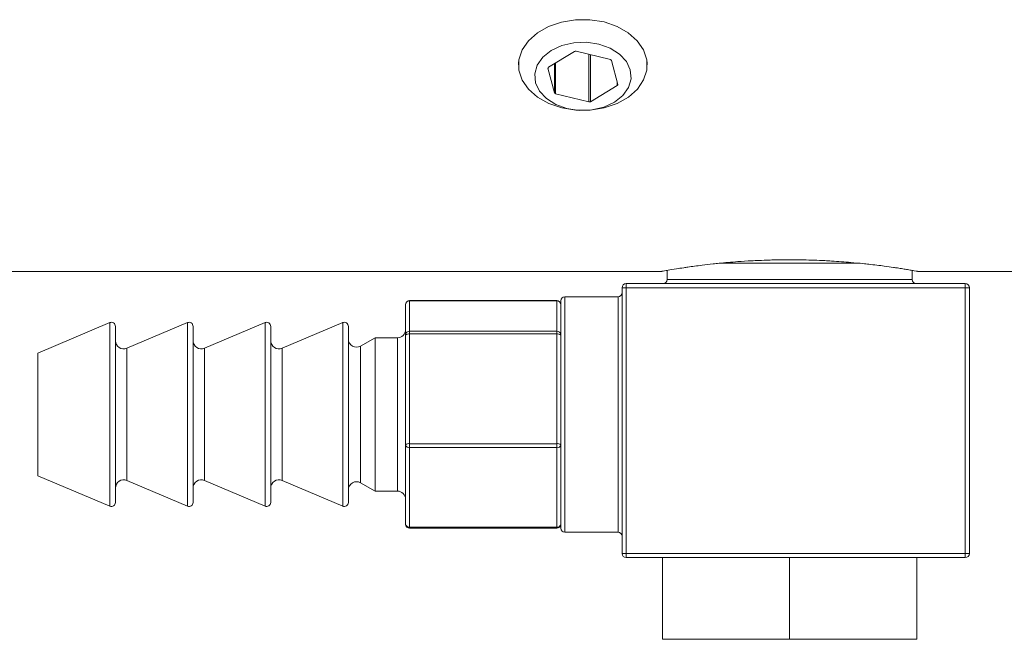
# Model space of a CAD drawing. Header units: inches. Extents: x 0.8 to 15.5, y 0.6 to 10.3.
# Tile 16 of 22: x 7.9 to 9.1, y 8 to 8.8. Entities that reach past the tile are written whole.
import ezdxf

# ---------------------------------------------------------------- set-up
doc = ezdxf.new("R2010")
doc.units = ezdxf.units.IN
doc.header["$MEASUREMENT"] = 0

msp = doc.modelspace()

# ---------------------------------------------------------------- linework, layer by layer
at = {"color": 7, "linetype": 'Continuous', "lineweight": 15}
for p, q in [((8.6083, 8.7287), (8.5764, 8.7093)), ((8.6521, 8.7187), (8.6102, 8.729)), ((8.6259, 8.7251), (8.6259, 8.6669)), ((8.6279, 8.7246), (8.6279, 8.6671)), ((8.5398, 8.716), (8.5398, 8.7121)), ((8.5839, 8.7138), (8.5839, 8.678)), ((8.5851, 8.7146), (8.5851, 8.6769)), ((8.6612, 8.6884), (8.6534, 8.7176)), ((8.6972, 8.7121), (8.6972, 8.716)), ((8.5758, 8.7085), (8.5758, 8.708)), ((8.5758, 8.708), (8.5839, 8.678)), ((8.6279, 8.6671), (8.6606, 8.6871)), ((8.6606, 8.6908), (8.6606, 8.6871)), ((8.5851, 8.6769), (8.6259, 8.6669)), ((7.7435, 8.4597), (8.7152, 8.4597)), ((8.7215, 8.4609), (8.7215, 8.4497)), ((8.9556, 8.4697), (8.7871, 8.4697)), ((9.0215, 8.4497), (9.0215, 8.4609)), ((9.0278, 8.4597), (9.7435, 8.4597)), ((8.7215, 8.4497), (9.0215, 8.4497)), ((8.6665, 8.1147), (8.6665, 8.4397)), ((8.6665, 8.4397), (8.6715, 8.4397)), ((8.6715, 8.4397), (8.6715, 8.4447)), ((8.6715, 8.4447), (9.0865, 8.4447)), ((8.6715, 8.4397), (8.6715, 8.1147)), ((9.0865, 8.4397), (8.6715, 8.4397)), ((9.0865, 8.4397), (9.0865, 8.4447)), ((9.0865, 8.1147), (9.0865, 8.4397)), ((9.0865, 8.4397), (9.0915, 8.4397)), ((9.0915, 8.4397), (9.0915, 8.1147)), ((8.5865, 8.4239), (8.4065, 8.4239)), ((8.4065, 8.4239), (8.4065, 8.4237)), ((8.4065, 8.4237), (8.4065, 8.3866)), ((8.5865, 8.4237), (8.4065, 8.4237)), ((8.5865, 8.4239), (8.5865, 8.4237)), ((8.5865, 8.3866), (8.5865, 8.4237)), ((8.5915, 8.1457), (8.5915, 8.4237)), ((8.6615, 8.4287), (8.5965, 8.4287)), ((8.5965, 8.4287), (8.5965, 8.1407)), ((8.6615, 8.1407), (8.6615, 8.4287)), ((8.4015, 8.3818), (8.4015, 8.4189)), ((8.0396, 8.397), (7.9515, 8.3597)), ((8.0396, 8.1725), (8.0396, 8.397)), ((8.0465, 8.3924), (8.0465, 8.3602)), ((8.1346, 8.397), (8.0604, 8.3656)), ((8.1346, 8.1725), (8.1346, 8.397)), ((8.1415, 8.3924), (8.1415, 8.3602)), ((8.2296, 8.397), (8.1554, 8.3656)), ((8.2296, 8.1725), (8.2296, 8.397)), ((8.2365, 8.3924), (8.2365, 8.3602)), ((8.3246, 8.397), (8.2504, 8.3656)), ((8.3246, 8.1725), (8.3246, 8.397)), ((8.3315, 8.3924), (8.3315, 8.3602)), ((8.4065, 8.3866), (8.4065, 8.3831)), ((8.4065, 8.3866), (8.5865, 8.3866)), ((8.5865, 8.3866), (8.5865, 8.3831)), ((8.3642, 8.3785), (8.3465, 8.3683)), ((8.3915, 8.3785), (8.3642, 8.3785)), ((8.3642, 8.3785), (8.3642, 8.3504)), ((8.3915, 8.191), (8.3915, 8.3785)), ((8.4015, 8.2477), (8.4015, 8.3818)), ((8.4065, 8.3831), (8.4065, 8.2489)), ((8.5865, 8.3831), (8.4065, 8.3831)), ((8.5865, 8.2489), (8.5865, 8.3831)), ((8.0604, 8.3656), (8.0604, 8.3414)), ((8.1554, 8.3656), (8.1554, 8.3414)), ((8.2504, 8.3656), (8.2504, 8.3414)), ((8.3465, 8.3683), (8.3465, 8.3433)), ((7.9515, 8.3597), (7.9515, 8.3373)), ((8.0465, 8.3602), (8.0465, 8.1771)), ((8.1415, 8.3602), (8.1415, 8.1771)), ((8.2365, 8.3602), (8.2365, 8.1771)), ((8.3315, 8.3602), (8.3315, 8.1771)), ((8.3642, 8.3504), (8.3642, 8.191)), ((8.0604, 8.3414), (8.0604, 8.2039)), ((8.1554, 8.3414), (8.1554, 8.2039)), ((8.2504, 8.3414), (8.2504, 8.2039)), ((8.3465, 8.3433), (8.3465, 8.2011)), ((7.9515, 8.3373), (7.9515, 8.2097)), ((8.4015, 8.1506), (8.4015, 8.2477)), ((8.4065, 8.2489), (8.5865, 8.2489)), ((8.4065, 8.2489), (8.4065, 8.2441)), ((8.5865, 8.2441), (8.4065, 8.2441)), ((8.4065, 8.2441), (8.4065, 8.147)), ((8.5865, 8.2489), (8.5865, 8.2441)), ((8.5865, 8.147), (8.5865, 8.2441)), ((7.9515, 8.2097), (8.0396, 8.1725)), ((8.0604, 8.2039), (8.1346, 8.1725)), ((8.1554, 8.2039), (8.2296, 8.1725)), ((8.2504, 8.2039), (8.3246, 8.1725)), ((8.3465, 8.2011), (8.3642, 8.191)), ((8.3642, 8.191), (8.3915, 8.191)), ((8.4065, 8.147), (8.5865, 8.147)), ((8.4065, 8.147), (8.4065, 8.1456)), ((8.4065, 8.1456), (8.5865, 8.1456)), ((8.5865, 8.147), (8.5865, 8.1456)), ((8.5965, 8.1407), (8.6615, 8.1407)), ((8.6715, 8.1147), (8.6665, 8.1147)), ((8.6715, 8.1147), (9.0865, 8.1147)), ((8.6715, 8.1097), (8.6715, 8.1147)), ((8.8689, 8.1097), (8.6715, 8.1097)), ((8.716, 8.0097), (8.716, 8.1097)), ((8.8715, 8.0097), (8.8715, 8.11)), ((9.0865, 8.1097), (8.8741, 8.1097)), ((9.027, 8.0097), (9.027, 8.1097)), ((9.0915, 8.1147), (9.0865, 8.1147)), ((9.0865, 8.1097), (9.0865, 8.1147)), ((8.8715, 8.0097), (8.716, 8.0097)), ((9.027, 8.0097), (8.8715, 8.0097))]:
    msp.add_line(p, q, dxfattribs=at)
at = {"color": 7, "linetype": 'Continuous', "lineweight": 15, "flags": 128}
for points in [[(8.5926, 8.6595), (8.5767, 8.6649), (8.5629, 8.6727), (8.5519, 8.6824), (8.5442, 8.6937), (8.5403, 8.7058), (8.5402, 8.7183), (8.5442, 8.7305), (8.5518, 8.7417), (8.5628, 8.7514), (8.5765, 8.7592), (8.5924, 8.7646), (8.6096, 8.7674), (8.6272, 8.7674), (8.6444, 8.7647), (8.6603, 8.7593), (8.6741, 8.7515), (8.6851, 8.7418), (8.6928, 8.7305), (8.6967, 8.7184), (8.6968, 8.7059), (8.6928, 8.6938), (8.6852, 8.6825), (8.6742, 8.6728), (8.6605, 8.665), (8.6446, 8.6596), (8.6274, 8.6568), (8.6098, 8.6568), (8.5926, 8.6595)], [(8.599, 8.6588), (8.6141, 8.6565), (8.6295, 8.6572), (8.6442, 8.6606), (8.6571, 8.6666), (8.6673, 8.6747), (8.6743, 8.6844), (8.6774, 8.6951), (8.6765, 8.706), (8.6717, 8.7163), (8.6632, 8.7255), (8.6517, 8.7327), (8.638, 8.7376), (8.6229, 8.7398), (8.6075, 8.7392), (8.5928, 8.7358), (8.5799, 8.7298), (8.5697, 8.7217), (8.5627, 8.7119), (8.5596, 8.7013), (8.5605, 8.6904), (8.5653, 8.68), (8.5738, 8.6709), (8.5853, 8.6637), (8.599, 8.6588)]]:
    msp.add_lwpolyline(points, dxfattribs=at)
at = {"color": 7, "linetype": 'Continuous', "lineweight": 15}
for centre, radius, start, end in [((8.6096, 8.7264), 0.00261, 75.6955, 119.6174), ((8.6518, 8.717), 0.00166, 20.6872, 80.5939), ((8.577, 8.7082), 0.0012, 116.0829, 191.3871), ((8.66, 8.6881), 0.0012, 296.0829, 11.3871), ((8.5854, 8.6786), 0.00166, 200.6872, 260.5939), ((8.6266, 8.6694), 0.00261, 255.6955, 299.6174), ((8.7165, 8.4497), 0.005, 270, 360), ((9.0265, 8.4497), 0.005, 180, 270), ((8.6715, 8.4397), 0.005, 90, 180), ((9.0865, 8.4397), 0.005, 0, 90), ((8.4065, 8.4189), 0.005, 90, 180), ((8.4064, 8.4188), 0.00491, 88.9556, 178.9161), ((8.5865, 8.4189), 0.005, 0, 90), ((8.5866, 8.4188), 0.00491, 1.0839, 91.0444), ((8.5965, 8.4237), 0.005, 90, 180), ((8.6615, 8.4337), 0.005, 270, 0), ((8.0415, 8.3924), 0.005, 0, 112.9277), ((8.1365, 8.3924), 0.005, 0, 112.9277), ((8.2315, 8.3924), 0.005, 0, 112.9277), ((8.3265, 8.3924), 0.005, 0, 112.9277), ((8.3915, 8.3885), 0.01, 270, 0), ((8.4064, 8.3817), 0.00491, 88.9556, 178.9161), ((8.5866, 8.3817), 0.00491, 1.0839, 91.0444), ((8.0565, 8.3748), 0.01, 180, 292.9277), ((8.1515, 8.3748), 0.01, 180, 292.9277), ((8.2465, 8.3748), 0.01, 180, 292.9277), ((8.3415, 8.377), 0.01, 180, 299.8581), ((8.4053, 8.3771), 0.00605, 78.835, 129.2379), ((8.5877, 8.3771), 0.00605, 50.7621, 101.165), ((8.4053, 8.243), 0.00605, 78.835, 129.2379), ((8.4059, 8.2485), 0.00447, 191.0923, 277.8902), ((8.5877, 8.243), 0.00605, 50.7621, 101.165), ((8.5871, 8.2485), 0.00447, 262.1098, 348.9077), ((8.0565, 8.1947), 0.01, 67.0723, 180), ((8.1515, 8.1947), 0.01, 67.0723, 180), ((8.2465, 8.1947), 0.01, 67.0723, 180), ((8.3415, 8.1925), 0.01, 60.1419, 180), ((8.3915, 8.181), 0.01, 360, 90), ((8.0415, 8.1771), 0.005, 247.0723, 360), ((8.1365, 8.1771), 0.005, 247.0723, 360), ((8.2315, 8.1771), 0.005, 247.0723, 360), ((8.3265, 8.1771), 0.005, 247.0723, 360), ((8.4065, 8.1506), 0.005, 180, 270), ((8.4059, 8.1514), 0.00447, 191.0923, 277.8902), ((8.5865, 8.1506), 0.005, 270, 0), ((8.5871, 8.1514), 0.00447, 262.1098, 348.9077), ((8.5965, 8.1457), 0.005, 180, 270), ((8.6615, 8.1357), 0.005, 360, 90), ((8.6715, 8.1147), 0.005, 180, 270), ((9.0865, 8.1147), 0.005, 270, 0)]:
    msp.add_arc(centre, radius, start, end, dxfattribs=at)
for centre, start_param, end_param in [((8.8689, 8.1147), 4.712389, 5.012595), ((8.8741, 8.1147), 4.412183, 4.712389)]:
    msp.add_ellipse(centre, major_axis=(0.00866, 0), ratio=0.57735, start_param=start_param, end_param=end_param, dxfattribs=at)
for points, knots in [([(8.7152, 8.4598), (8.7154, 8.4598), (8.7159, 8.4599), (8.7195, 8.4605), (8.7244, 8.4614), (8.7312, 8.4625), (8.7401, 8.4639), (8.7503, 8.4654), (8.762, 8.467), (8.7755, 8.4685), (8.7863, 8.4697), (8.7963, 8.4706), (8.8095, 8.4717), (8.822, 8.4725), (8.8352, 8.4731), (8.8459, 8.4735), (8.8586, 8.4738), (8.8666, 8.4738), (8.8715, 8.4738)], [0, 0, 0, 0, 0.095436, 0.16669, 0.202651, 0.307086, 0.378219, 0.414108, 0.519915, 0.591995, 0.628367, 0.681369, 0.735063, 0.807737, 0.844423, 0.902192, 0.940719, 1, 1, 1, 1]), ([(8.8715, 8.4738), (8.8772, 8.4738), (8.8917, 8.4737), (8.9089, 8.4731), (8.9282, 8.472), (8.9442, 8.4709), (8.959, 8.4694), (8.973, 8.4679), (8.9859, 8.4663), (8.9969, 8.4648), (9.0043, 8.4637), (9.0102, 8.4628), (9.0165, 8.4617), (9.021, 8.461), (9.0254, 8.4602), (9.0279, 8.4598), (9.0278, 8.4598), (9.0278, 8.4598)], [0, 0, 0, 0, 0.0696827, 0.1763406, 0.2124165, 0.3172658, 0.3886901, 0.4247281, 0.530635, 0.6027849, 0.6391934, 0.6921903, 0.7458811, 0.8185516, 0.8552367, 0.9606888, 1, 1, 1, 1])]:
    msp.add_open_spline(points, degree=3, knots=knots, dxfattribs=at)

doc.saveas('drawing.dxf')
